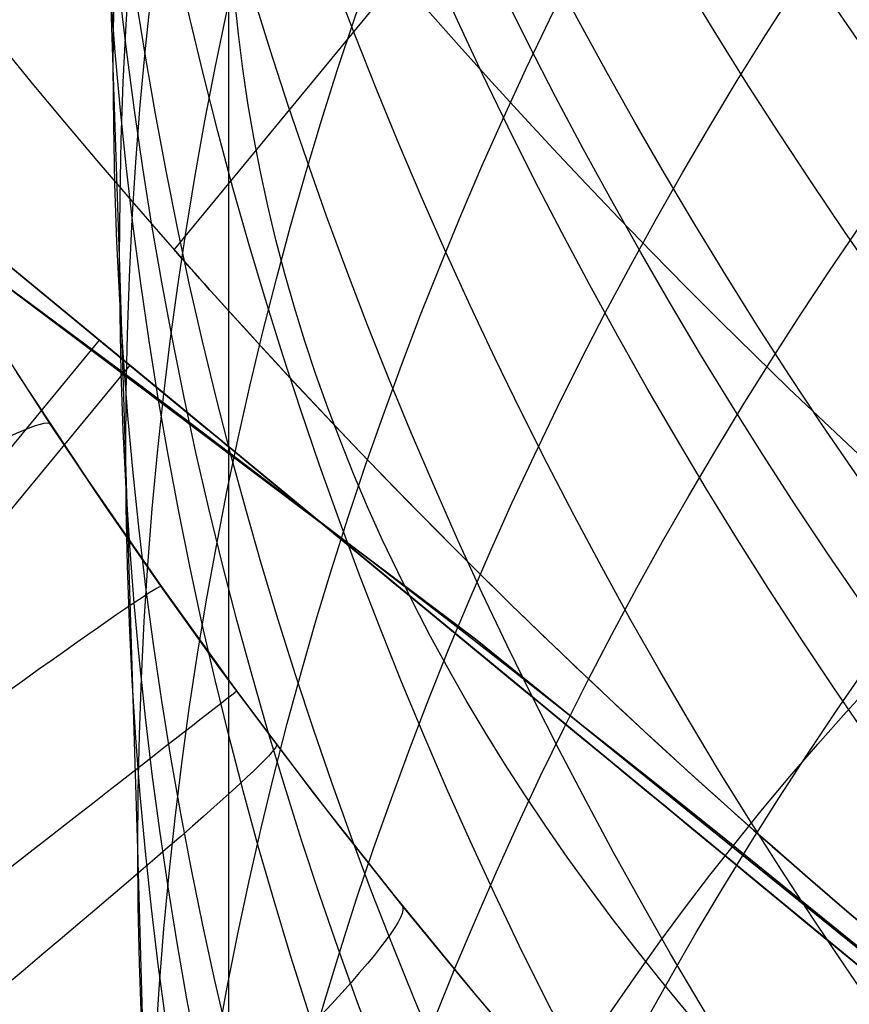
# Model space of a CAD drawing. Extents: x 35624 to 36541, y 4015 to 4839.
# Tile 117 of 150: x 36342.97 to 36345.35, y 4616.34 to 4619.16. Entities that reach past the tile are written whole.
import ezdxf

# ---------------------------------------------------------------- set-up
doc = ezdxf.new("R2010")
doc.units = 0
for name, color, linetype in [('FUSTO_INTERNO', 200, 'CONTINUOUS'), ('GAMBE', 96, 'CONTINUOUS'), ('IGES_LEVEL_1', 4, 'CONTINUOUS')]:
    doc.layers.add(name, color=color, linetype=linetype)

msp = doc.modelspace()

# ---------------------------------------------------------------- linework, layer by layer
at = {"layer": 'FUSTO_INTERNO'}
for p, q in [((36343.41140468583, 4618.499386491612, -159.656425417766), (36344.70142692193, 4620.065084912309, -159.6564254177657)), ((36343.41140468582, 4618.499386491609, -201.6555076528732), (36344.70142692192, 4620.065084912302, -201.6555076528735)), ((36343.28409861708, 4618.168064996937, -196.655483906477), (36341.05616343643, 4620.003722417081, -201.655483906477)), ((36341.05616343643, 4620.003722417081, -201.655483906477), (36343.28409861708, 4618.168064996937, -206.655483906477)), ((36343.28409861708, 4618.168064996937, -164.6564491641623), (36341.05616343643, 4620.003722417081, -159.6564491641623)), ((36341.05616343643, 4620.003722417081, -159.6564491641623), (36343.28409861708, 4618.168064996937, -154.6564491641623)), ((36342.17013102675, 4619.085893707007, -204.155483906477), (36343.50735695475, 4617.984116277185, -203.1551361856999)), ((36342.17013102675, 4619.085893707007, -157.1564491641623), (36343.50735695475, 4617.984116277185, -158.1567968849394)), ((36342.51402434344, 4618.707476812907, -193.1533720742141), (36344.27565643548, 4617.382474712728, -193.1533720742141)), ((36342.51402434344, 4618.707476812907, -168.1533720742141), (36344.27565643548, 4617.382474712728, -168.1533720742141)), ((36344.27565643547, 4617.38247471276, -180.6533720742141), (36342.51402434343, 4618.70747681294, -180.6533720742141)), ((36343.41140468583, 4618.499386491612, -159.656425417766), (36343.41201185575, 4618.49869073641, -159.5824675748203)), ((36343.41201185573, 4618.498690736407, -159.7303832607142), (36343.41140468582, 4618.49938649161, -159.656425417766)), ((36343.41140468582, 4618.499386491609, -201.6555076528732), (36343.41201186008, 4618.498690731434, -201.5815497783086)), ((36343.41201185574, 4618.498690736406, -201.7294654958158), (36343.41140468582, 4618.499386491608, -201.6555076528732)), ((36343.41201185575, 4618.49869073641, -159.5824675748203), (36343.41383200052, 4618.496609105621, -159.5086465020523)), ((36343.41383200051, 4618.496609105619, -159.8042043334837), (36343.41201185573, 4618.498690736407, -159.7303832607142)), ((36343.41383200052, 4618.496609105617, -201.803286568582), (36343.41201185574, 4618.498690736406, -201.7294654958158)), ((36343.41201186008, 4618.498690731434, -201.5815497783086), (36343.41383200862, 4618.496609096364, -201.5077286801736)), ((36343.41383200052, 4618.496609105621, -159.5086465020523), (36343.41686307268, 4618.493150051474, -159.4349941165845)), ((36343.41686307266, 4618.493150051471, -159.8778567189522), (36343.41383200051, 4618.496609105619, -159.8042043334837)), ((36343.41686307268, 4618.493150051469, -201.876938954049), (36343.41383200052, 4618.496609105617, -201.803286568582)), ((36343.41383200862, 4618.496609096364, -201.5077286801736), (36343.41686308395, 4618.493150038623, -201.4340762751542)), ((36343.41686307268, 4618.493150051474, -159.4349941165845), (36343.42110302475, 4618.488322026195, -159.3615423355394)), ((36343.42110302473, 4618.488322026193, -159.9513084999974), (36343.41686307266, 4618.493150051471, -159.8778567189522)), ((36343.42110302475, 4618.488322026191, -201.9503907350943), (36343.41686307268, 4618.493150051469, -201.876938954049)), ((36343.41686308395, 4618.493150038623, -201.4340762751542), (36343.42110303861, 4618.488322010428, -201.3606244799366)), ((36343.42110302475, 4618.488322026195, -159.3615423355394), (36343.42654980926, 4618.482133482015, -159.2883230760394)), ((36343.42654980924, 4618.482133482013, -160.024527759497), (36343.42110302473, 4618.488322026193, -159.9513084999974)), ((36343.42654980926, 4618.48213348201, -202.0236099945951), (36343.42110302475, 4618.488322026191, -201.9503907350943)), ((36343.42110303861, 4618.488322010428, -201.3606244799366), (36343.42654982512, 4618.482133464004, -201.2874052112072)), ((36343.42654980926, 4618.482133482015, -159.2883230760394), (36343.43320137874, 4618.474592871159, -159.2153682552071)), ((36343.43320137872, 4618.474592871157, -160.0974825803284), (36343.42654980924, 4618.482133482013, -160.024527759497)), ((36343.43320137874, 4618.474592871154, -202.0965648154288), (36343.42654980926, 4618.48213348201, -202.0236099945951)), ((36343.42654982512, 4618.482133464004, -201.2874052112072), (36343.43320139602, 4618.474592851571, -201.2144503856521)), ((36343.43320137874, 4618.474592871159, -159.2153682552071), (36343.4410556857, 4618.465708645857, -159.1427097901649)), ((36343.44105568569, 4618.465708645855, -160.1701410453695), (36343.43320137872, 4618.474592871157, -160.0974825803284)), ((36343.4410556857, 4618.46570864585, -202.1692232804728), (36343.43320137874, 4618.474592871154, -202.0965648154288)), ((36343.43320139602, 4618.474592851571, -201.2144503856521), (36343.44105570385, 4618.465708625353, -201.1417919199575)), ((36343.4410556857, 4618.465708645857, -159.1427097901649), (36343.4501106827, 4618.455489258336, -159.0703795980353)), ((36343.45011068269, 4618.455489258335, -160.2424712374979), (36343.44105568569, 4618.465708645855, -160.1701410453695)), ((36343.45011068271, 4618.455489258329, -202.2415534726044), (36343.4410556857, 4618.46570864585, -202.1692232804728)), ((36343.44105570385, 4618.465708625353, -201.1417919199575), (36343.45011070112, 4618.455489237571, -201.0694617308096)), ((36343.4501106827, 4618.455489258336, -159.0703795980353), (36343.46036432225, 4618.443943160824, -158.9984095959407)), ((36343.46036432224, 4618.443943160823, -160.3144412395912), (36343.45011068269, 4618.455489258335, -160.2424712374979)), ((36343.46036432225, 4618.443943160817, -202.313523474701), (36343.45011068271, 4618.455489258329, -202.2415534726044)), ((36343.45011070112, 4618.455489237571, -201.0694617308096), (36343.46036434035, 4618.443943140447, -200.9974917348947)), ((36343.46036432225, 4618.443943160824, -158.9984095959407), (36343.47181455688, 4618.431078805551, -158.9268317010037)), ((36343.47181455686, 4618.431078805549, -160.3860191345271), (36343.46036432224, 4618.443943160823, -160.3144412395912)), ((36343.47181455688, 4618.431078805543, -202.3851013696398), (36343.46036432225, 4618.443943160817, -202.313523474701)), ((36343.46036434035, 4618.443943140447, -200.9974917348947), (36343.47181457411, 4618.431078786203, -200.9259138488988)), ((36343.47181455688, 4618.431078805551, -158.9268317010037), (36343.4844593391, 4618.416904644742, -158.8556778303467)), ((36343.48445933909, 4618.41690464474, -160.4571730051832), (36343.47181455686, 4618.431078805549, -160.3860191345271)), ((36343.48445933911, 4618.416904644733, -202.4562552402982), (36343.47181455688, 4618.431078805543, -202.3851013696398)), ((36343.47181457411, 4618.431078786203, -200.9259138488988), (36343.48445935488, 4618.416904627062, -200.8547599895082)), ((36343.4844593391, 4618.416904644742, -158.8556778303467), (36343.49829662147, 4618.401429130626, -158.7849799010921)), ((36343.49829662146, 4618.401429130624, -160.5278709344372), (36343.48445933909, 4618.41690464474, -160.4571730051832)), ((36343.49829662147, 4618.401429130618, -202.5269531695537), (36343.48445933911, 4618.416904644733, -202.4562552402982)), ((36343.48445935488, 4618.416904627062, -200.8547599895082), (36343.49829663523, 4618.401429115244, -200.7840620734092)), ((36343.49829662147, 4618.401429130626, -158.7849799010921), (36343.51332435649, 4618.384660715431, -158.7147698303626)), ((36343.51332435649, 4618.38466071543, -160.5980810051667), (36343.49829662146, 4618.401429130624, -160.5278709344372)), ((36343.51332435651, 4618.384660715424, -202.5971632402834), (36343.49829662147, 4618.401429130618, -202.5269531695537)), ((36343.49829663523, 4618.401429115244, -200.7840620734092), (36343.51332436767, 4618.384660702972, -200.713852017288)), ((36343.51332435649, 4618.384660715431, -158.7147698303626), (36343.52954049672, 4618.366607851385, -158.6450795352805)), ((36343.5295404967, 4618.366607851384, -160.6677713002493), (36343.51332435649, 4618.38466071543, -160.5980810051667)), ((36343.52954049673, 4618.366607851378, -202.666853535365), (36343.51332435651, 4618.384660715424, -202.5971632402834)), ((36343.51332436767, 4618.384660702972, -200.713852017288), (36343.52954050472, 4618.366607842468, -200.6441617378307)), ((36343.52954049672, 4618.366607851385, -158.6450795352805), (36343.54694299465, 4618.347278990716, -158.5759409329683)), ((36343.54694299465, 4618.347278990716, -160.7369099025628), (36343.5295404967, 4618.366607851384, -160.6677713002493)), ((36343.54694299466, 4618.34727899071, -202.7359921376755), (36343.52954049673, 4618.366607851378, -202.666853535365)), ((36343.52954050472, 4618.366607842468, -200.6441617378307), (36343.54694299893, 4618.347278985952, -200.5750231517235)), ((36343.54694299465, 4618.347278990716, -158.5759409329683), (36343.56552980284, 4618.326682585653, -158.5073859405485)), ((36343.56552980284, 4618.326682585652, -160.8054648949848), (36343.54694299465, 4618.347278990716, -160.7369099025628)), ((36343.56552980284, 4618.326682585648, -202.8045471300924), (36343.54694299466, 4618.34727899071, -202.7359921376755)), ((36343.54694299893, 4618.347278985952, -200.5750231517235), (36343.56552980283, 4618.32668258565, -200.5064681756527)), ((36343.56552980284, 4618.326682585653, -158.5073859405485), (36343.58526255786, 4618.304872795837, -158.4395768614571)), ((36343.58526255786, 4618.304872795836, -160.8732739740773), (36343.56552980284, 4618.326682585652, -160.8054648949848)), ((36343.56552980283, 4618.32668258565, -200.5064681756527), (36343.58526255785, 4618.304872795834, -200.4386590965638)), ((36343.58526255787, 4618.304872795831, -202.8723562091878), (36343.56552980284, 4618.326682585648, -202.8045471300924)), ((36343.58526255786, 4618.304872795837, -158.4395768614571), (36343.60612511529, 4618.281884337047, -158.3725825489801)), ((36343.60612511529, 4618.281884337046, -160.940268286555), (36343.58526255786, 4618.304872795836, -160.8732739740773)), ((36343.58526255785, 4618.304872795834, -200.4386590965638), (36343.60612511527, 4618.281884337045, -200.3716647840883)), ((36343.60612511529, 4618.281884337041, -202.9393505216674), (36343.58526255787, 4618.304872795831, -202.8723562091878)), ((36343.60612511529, 4618.281884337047, -158.3725825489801), (36343.62811070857, 4618.257738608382, -158.3064301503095)), ((36343.62811070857, 4618.25773860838, -161.006420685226), (36343.60612511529, 4618.281884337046, -160.940268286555)), ((36343.60612511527, 4618.281884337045, -200.3716647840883), (36343.62811070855, 4618.25773860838, -200.3055123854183)), ((36343.62811070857, 4618.257738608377, -203.0055029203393), (36343.60612511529, 4618.281884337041, -202.9393505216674)), ((36339.38198365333, 4613.608883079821, -201.6555076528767), (36343.1973259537, 4618.239559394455, -201.6555076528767)), ((36339.38198365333, 4613.608883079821, -159.6564254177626), (36343.1973259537, 4618.239559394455, -159.6564254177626)), ((36343.62811070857, 4618.257738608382, -158.3064301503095), (36343.65121257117, 4618.23245700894, -158.241146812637)), ((36343.65121257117, 4618.232457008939, -161.0717040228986), (36343.62811070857, 4618.25773860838, -161.006420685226)), ((36343.62811070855, 4618.25773860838, -200.3055123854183), (36343.65121257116, 4618.232457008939, -200.2402290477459)), ((36343.65121257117, 4618.232457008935, -203.0707862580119), (36343.62811070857, 4618.257738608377, -203.0055029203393)), ((36343.65121257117, 4618.23245700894, -158.241146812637), (36343.67542393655, 4618.20606093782, -158.1767596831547)), ((36343.67542393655, 4618.20606093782, -161.1360911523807), (36343.65121257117, 4618.232457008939, -161.0717040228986)), ((36343.65121257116, 4618.232457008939, -200.2402290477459), (36343.67542393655, 4618.206060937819, -200.1758419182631)), ((36343.67542393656, 4618.206060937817, -203.1351733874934), (36343.65121257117, 4618.232457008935, -203.0707862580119)), ((36343.67542393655, 4618.20606093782, -158.1767596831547), (36343.70073803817, 4618.178571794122, -158.1132959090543)), ((36343.70073803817, 4618.178571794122, -161.1995549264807), (36343.67542393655, 4618.20606093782, -161.1360911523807)), ((36343.67542393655, 4618.206060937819, -200.1758419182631), (36343.70073803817, 4618.178571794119, -200.1123781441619)), ((36343.70073803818, 4618.178571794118, -203.1986371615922), (36343.67542393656, 4618.206060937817, -203.1351733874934)), ((36343.70073803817, 4618.178571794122, -158.1132959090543), (36343.72714810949, 4618.150010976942, -158.050782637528)), ((36343.72714810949, 4618.150010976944, -161.2620681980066), (36343.70073803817, 4618.178571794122, -161.1995549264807)), ((36343.70073803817, 4618.178571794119, -200.1123781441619), (36343.72714810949, 4618.150010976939, -200.0498648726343)), ((36343.7271481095, 4618.15001097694, -203.2611504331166), (36343.70073803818, 4618.178571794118, -203.1986371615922)), ((36343.28409861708, 4618.168064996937, -196.655483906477), (36339.4687563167, 4613.5373886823, -196.655483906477)), ((36343.28409861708, 4618.168064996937, -206.655483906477), (36339.4687563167, 4613.5373886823, -206.655483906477)), ((36343.28409861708, 4618.168064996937, -164.6564491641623), (36339.4687563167, 4613.5373886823, -164.6564491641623)), ((36343.28409861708, 4618.168064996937, -154.6564491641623), (36339.4687563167, 4613.5373886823, -154.6564491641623)), ((36347.73996897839, 4614.496750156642, -196.655483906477), (36343.28409861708, 4618.168064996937, -196.655483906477)), ((36343.28409861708, 4618.168064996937, -206.655483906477), (36347.73996897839, 4614.496750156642, -206.655483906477)), ((36343.28409861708, 4618.168064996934, -196.655483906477), (36344.35453026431, 4617.286106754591, -199.0577792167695)), ((36347.73996897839, 4614.496750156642, -164.6564491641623), (36343.28409861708, 4618.168064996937, -164.6564491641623)), ((36343.28409861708, 4618.168064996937, -154.6564491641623), (36347.73996897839, 4614.496750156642, -154.6564491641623)), ((36343.28409861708, 4618.168064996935, -164.6564491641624), (36344.35453026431, 4617.286106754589, -162.2541538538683)), ((36343.72714810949, 4618.150010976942, -158.050782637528), (36343.75464738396, 4618.120399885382, -157.9892470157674)), ((36343.75464738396, 4618.120399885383, -161.3236038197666), (36343.72714810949, 4618.150010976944, -161.2620681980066)), ((36343.72714810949, 4618.150010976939, -200.0498648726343), (36343.75464738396, 4618.120399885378, -199.9883292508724)), ((36343.75464738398, 4618.120399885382, -203.3226860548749), (36343.7271481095, 4618.15001097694, -203.2611504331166)), ((36343.75464738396, 4618.120399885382, -157.9892470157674), (36343.78322909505, 4618.089759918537, -157.9287161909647)), ((36343.78322909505, 4618.08975991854, -161.3841346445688), (36343.75464738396, 4618.120399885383, -161.3236038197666)), ((36343.75464738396, 4618.120399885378, -199.9883292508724), (36343.78322909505, 4618.089759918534, -199.9277984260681)), ((36343.78322909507, 4618.089759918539, -203.3832168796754), (36343.75464738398, 4618.120399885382, -203.3226860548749)), ((36343.78322909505, 4618.089759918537, -157.9287161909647), (36343.81288647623, 4618.05811247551, -157.8692173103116)), ((36343.81288647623, 4618.058112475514, -161.4436335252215), (36343.78322909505, 4618.08975991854, -161.3841346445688)), ((36343.78322909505, 4618.089759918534, -199.9277984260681), (36343.81288647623, 4618.058112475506, -199.8682995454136)), ((36343.81288647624, 4618.058112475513, -203.4427157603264), (36343.78322909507, 4618.089759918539, -203.3832168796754)), ((36343.81288647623, 4618.05811247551, -157.8692173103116), (36343.84361276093, 4618.025478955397, -157.8107775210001)), ((36343.84361276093, 4618.025478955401, -161.5020733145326), (36343.81288647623, 4618.058112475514, -161.4436335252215)), ((36343.81288647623, 4618.058112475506, -199.8682995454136), (36343.84361276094, 4618.025478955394, -199.8098597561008)), ((36343.84361276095, 4618.025478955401, -203.5011555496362), (36343.81288647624, 4618.058112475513, -203.4427157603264)), ((36343.84361276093, 4618.025478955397, -157.8107775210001), (36343.87540118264, 4617.991880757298, -157.7534239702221)), ((36343.87540118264, 4617.991880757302, -161.5594268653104), (36343.84361276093, 4618.025478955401, -161.5020733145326)), ((36343.84361276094, 4618.025478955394, -199.8098597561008), (36343.87540118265, 4617.991880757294, -199.7525062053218)), ((36343.87540118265, 4617.991880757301, -203.5585091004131), (36343.84361276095, 4618.025478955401, -203.5011555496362)), ((36343.87540118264, 4617.991880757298, -157.7534239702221), (36343.90824497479, 4617.95733928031, -157.6971838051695)), ((36343.90824497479, 4617.957339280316, -161.6156670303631), (36343.87540118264, 4617.991880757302, -161.5594268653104)), ((36343.87540118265, 4617.991880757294, -199.7525062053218), (36343.90824497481, 4617.957339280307, -199.6962660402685)), ((36343.90824497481, 4617.957339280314, -203.6147492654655), (36343.87540118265, 4617.991880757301, -203.5585091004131)), ((36343.90824497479, 4617.95733928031, -157.6971838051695), (36343.94213737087, 4617.921875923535, -157.6420841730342)), ((36343.94213737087, 4617.921875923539, -161.6707666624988), (36343.90824497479, 4617.957339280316, -161.6156670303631)), ((36343.90824497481, 4617.957339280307, -199.6962660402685), (36343.94213737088, 4617.921875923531, -199.6411664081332)), ((36343.94213737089, 4617.921875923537, -203.6698488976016), (36343.90824497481, 4617.957339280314, -203.6147492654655)), ((36343.94213737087, 4617.921875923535, -157.6420841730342), (36343.97707160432, 4617.885512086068, -157.5881522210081)), ((36343.97707160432, 4617.885512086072, -161.7246986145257), (36343.94213737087, 4617.921875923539, -161.6707666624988)), ((36343.94213737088, 4617.921875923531, -199.6411664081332), (36343.97707160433, 4617.885512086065, -199.5872344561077)), ((36343.97707160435, 4617.885512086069, -203.7237808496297), (36343.94213737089, 4617.921875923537, -203.6698488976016)), ((36343.97707160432, 4617.885512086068, -157.5881522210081), (36344.01304090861, 4617.848269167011, -157.5354150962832)), ((36344.01304090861, 4617.848269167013, -161.7774357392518), (36343.97707160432, 4617.885512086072, -161.7246986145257)), ((36343.97707160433, 4617.885512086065, -199.5872344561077), (36344.01304090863, 4617.848269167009, -199.5344973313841)), ((36344.01304090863, 4617.848269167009, -203.7765179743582), (36343.97707160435, 4617.885512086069, -203.7237808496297)), ((36344.01304090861, 4617.848269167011, -157.5354150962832), (36344.04999940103, 4617.810213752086, -157.4839561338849)), ((36344.04999940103, 4617.810213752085, -161.8288947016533), (36344.01304090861, 4617.848269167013, -161.7774357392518)), ((36344.01304090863, 4617.848269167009, -199.5344973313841), (36344.04999940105, 4617.810213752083, -199.4830383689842)), ((36344.04999940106, 4617.810213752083, -203.8279769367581), (36344.01304090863, 4617.848269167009, -203.7765179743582)), ((36344.04999940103, 4617.810213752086, -157.4839561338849), (36344.08789575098, 4617.771416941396, -157.4338546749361)), ((36344.087895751, 4617.771416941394, -161.8789961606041), (36344.04999940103, 4617.810213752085, -161.8288947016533)), ((36344.04999940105, 4617.810213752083, -199.4830383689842), (36344.087895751, 4617.771416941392, -199.4329369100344)), ((36344.08789575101, 4617.771416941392, -203.878078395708), (36344.04999940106, 4617.810213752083, -203.8279769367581)), ((36344.08789575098, 4617.771416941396, -157.4338546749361), (36344.12671664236, 4617.731905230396, -157.3851295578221)), ((36344.12671664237, 4617.731905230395, -161.927721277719), (36344.087895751, 4617.771416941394, -161.8789961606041)), ((36344.087895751, 4617.771416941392, -199.4329369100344), (36344.12671664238, 4617.731905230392, -199.38421179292)), ((36344.12671664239, 4617.731905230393, -203.9268035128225), (36344.08789575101, 4617.771416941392, -203.878078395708)), ((36344.12671664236, 4617.731905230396, -157.3851295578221), (36344.16644875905, 4617.691705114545, -157.3377996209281)), ((36344.16644875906, 4617.691705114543, -161.9750512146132), (36344.12671664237, 4617.731905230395, -161.927721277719)), ((36344.12671664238, 4617.731905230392, -199.38421179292), (36344.16644875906, 4617.69170511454, -199.3368818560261)), ((36344.16644875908, 4617.691705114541, -203.9741334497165), (36344.12671664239, 4617.731905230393, -203.9268035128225)), ((36344.16644875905, 4617.691705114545, -157.3377996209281), (36344.20707878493, 4617.650843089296, -157.2918837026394)), ((36344.20707878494, 4617.650843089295, -162.0209671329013), (36344.16644875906, 4617.691705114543, -161.9750512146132)), ((36344.16644875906, 4617.69170511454, -199.3368818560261), (36344.20707878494, 4617.650843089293, -199.2909659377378)), ((36344.20707878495, 4617.650843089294, -204.0200493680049), (36344.16644875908, 4617.691705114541, -203.9741334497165)), ((36344.20707878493, 4617.650843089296, -157.2918837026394), (36344.24859340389, 4617.609345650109, -157.2474006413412)), ((36344.24859340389, 4617.60934565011, -162.0654501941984), (36344.20707878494, 4617.650843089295, -162.0209671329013)), ((36344.20707878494, 4617.650843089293, -199.2909659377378), (36344.2485934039, 4617.609345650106, -199.2464828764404)), ((36344.24859340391, 4617.609345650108, -204.0645324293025), (36344.20707878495, 4617.650843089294, -204.0200493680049)), ((36344.24859340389, 4617.609345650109, -157.2474006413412), (36344.29097929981, 4617.567239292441, -157.2043692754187)), ((36344.29097929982, 4617.567239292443, -162.1084815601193), (36344.24859340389, 4617.60934565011, -162.0654501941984)), ((36344.2485934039, 4617.609345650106, -199.2464828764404), (36344.29097929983, 4617.567239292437, -199.2034515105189)), ((36344.29097929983, 4617.567239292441, -204.1075637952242), (36344.24859340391, 4617.609345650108, -204.0645324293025)), ((36344.29097929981, 4617.567239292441, -157.2043692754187), (36344.33422315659, 4617.524550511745, -157.1628084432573)), ((36344.33422315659, 4617.52455051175, -162.1500423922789), (36344.29097929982, 4617.567239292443, -162.1084815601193)), ((36344.29097929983, 4617.567239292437, -199.2034515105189), (36344.33422315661, 4617.524550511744, -199.1618906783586)), ((36344.33422315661, 4617.524550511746, -204.1491246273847), (36344.29097929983, 4617.567239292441, -204.1075637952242)), ((36344.33422315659, 4617.524550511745, -157.1628084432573), (36344.3783116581, 4617.481305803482, -157.1227369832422)), ((36344.3783116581, 4617.481305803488, -162.1901138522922), (36344.33422315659, 4617.52455051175, -162.1500423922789)), ((36344.33422315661, 4617.524550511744, -199.1618906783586), (36344.37831165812, 4617.481305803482, -199.1218192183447)), ((36344.37831165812, 4617.481305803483, -204.1891960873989), (36344.33422315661, 4617.524550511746, -204.1491246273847)), ((36344.3783116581, 4617.481305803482, -157.1227369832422), (36344.42323148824, 4617.437531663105, -157.0841737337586)), ((36344.42323148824, 4617.437531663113, -162.228677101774), (36344.3783116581, 4617.481305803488, -162.1901138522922)), ((36344.37831165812, 4617.481305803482, -199.1218192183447), (36344.42323148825, 4617.437531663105, -199.0832559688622)), ((36344.42323148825, 4617.437531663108, -204.2277593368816), (36344.37831165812, 4617.481305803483, -204.1891960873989)), ((36344.42323148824, 4617.437531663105, -157.0841737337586), (36344.46896933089, 4617.393254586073, -157.0471375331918)), ((36344.46896933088, 4617.393254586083, -162.2657133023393), (36344.42323148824, 4617.437531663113, -162.228677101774)), ((36344.42323148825, 4617.437531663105, -199.0832559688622), (36344.4689693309, 4617.393254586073, -199.0462197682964)), ((36344.4689693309, 4617.393254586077, -204.2647955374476), (36344.42323148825, 4617.437531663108, -204.2277593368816)), ((36344.46896933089, 4617.393254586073, -157.0471375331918), (36344.51551186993, 4617.348501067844, -157.011647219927)), ((36344.51551186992, 4617.348501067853, -162.3012036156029), (36344.46896933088, 4617.393254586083, -162.2657133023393)), ((36344.4689693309, 4617.393254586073, -199.0462197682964), (36344.51551186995, 4617.348501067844, -199.0107294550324)), ((36344.51551186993, 4617.348501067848, -204.3002858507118), (36344.4689693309, 4617.393254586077, -204.2647955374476)), ((36344.27565643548, 4617.382474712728, -193.1533720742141), (36345.98997350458, 4615.99679972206, -193.1533720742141)), ((36344.27565643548, 4617.382474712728, -168.1533720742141), (36345.98997350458, 4615.99679972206, -168.1533720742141)), ((36345.98997350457, 4615.996799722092, -180.6533720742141), (36344.27565643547, 4617.38247471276, -180.6533720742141)), ((36344.51551186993, 4617.348501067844, -157.011647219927), (36344.56284578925, 4617.303297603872, -156.9777216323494)), ((36344.56284578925, 4617.303297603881, -162.3351292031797), (36344.51551186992, 4617.348501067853, -162.3012036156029)), ((36344.51551186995, 4617.348501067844, -199.0107294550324), (36344.56284578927, 4617.303297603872, -198.9768038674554)), ((36344.56284578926, 4617.303297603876, -204.3342114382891), (36344.51551186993, 4617.348501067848, -204.3002858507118)), ((36344.56284578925, 4617.303297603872, -156.9777216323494), (36344.61095777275, 4617.257670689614, -156.9453796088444)), ((36344.61095777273, 4617.257670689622, -162.3674712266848), (36344.56284578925, 4617.303297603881, -162.3351292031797)), ((36344.56284578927, 4617.303297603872, -198.9768038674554), (36344.61095777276, 4617.257670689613, -198.9444618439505)), ((36344.61095777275, 4617.257670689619, -204.3665534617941), (36344.56284578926, 4617.303297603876, -204.3342114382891)), ((36344.61095777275, 4617.257670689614, -156.9453796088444), (36344.65983450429, 4617.211646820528, -156.9146399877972)), ((36344.65983450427, 4617.211646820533, -162.3982108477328), (36344.61095777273, 4617.257670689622, -162.3674712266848)), ((36344.61095777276, 4617.257670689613, -198.9444618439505), (36344.6598345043, 4617.211646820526, -198.913722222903)), ((36344.65983450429, 4617.211646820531, -204.3972930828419), (36344.61095777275, 4617.257670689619, -204.3665534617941)), ((36344.65983450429, 4617.211646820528, -156.9146399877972), (36344.70946266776, 4617.16525249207, -156.885521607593)), ((36344.70946266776, 4617.165252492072, -162.4273292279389), (36344.65983450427, 4617.211646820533, -162.3982108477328)), ((36344.6598345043, 4617.211646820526, -198.913722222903), (36344.70946266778, 4617.165252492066, -198.8846038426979)), ((36344.70946266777, 4617.165252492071, -204.4264114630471), (36344.65983450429, 4617.211646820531, -204.3972930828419)), ((36344.70946266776, 4617.16525249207, -156.885521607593), (36344.75979782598, 4617.118545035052, -156.8580598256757)), ((36344.75979782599, 4617.118545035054, -162.4547910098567), (36344.70946266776, 4617.165252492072, -162.4273292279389)), ((36344.70946266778, 4617.165252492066, -198.8846038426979), (36344.759797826, 4617.118545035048, -198.8571420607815)), ((36344.759797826, 4617.118545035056, -204.453873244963), (36344.70946266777, 4617.165252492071, -204.4264114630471)), ((36344.75979782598, 4617.118545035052, -156.8580598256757), (36344.8107266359, 4617.071639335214, -156.8323179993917)), ((36344.81072663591, 4617.071639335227, -162.4805328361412), (36344.75979782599, 4617.118545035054, -162.4547910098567)), ((36344.759797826, 4617.118545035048, -198.8571420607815), (36344.81072663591, 4617.07163933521, -198.8314002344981)), ((36344.81072663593, 4617.07163933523, -204.479615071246), (36344.759797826, 4617.118545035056, -204.453873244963)), ((36344.8107266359, 4617.071639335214, -156.8323179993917), (36344.86222760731, 4617.024559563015, -156.8083030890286)), ((36344.86222760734, 4617.024559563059, -162.5045477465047), (36344.81072663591, 4617.071639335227, -162.4805328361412)), ((36344.81072663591, 4617.07163933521, -198.8314002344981), (36344.86222760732, 4617.024559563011, -198.8073853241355)), ((36344.86222760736, 4617.024559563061, -204.5036299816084), (36344.81072663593, 4617.07163933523, -204.479615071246)), ((36344.86222760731, 4617.024559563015, -156.8083030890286), (36344.91427924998, 4616.977329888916, -156.7860220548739)), ((36344.91427925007, 4616.97732988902, -162.5268287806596), (36344.86222760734, 4617.024559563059, -162.5045477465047)), ((36344.86222760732, 4617.024559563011, -198.8073853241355), (36344.91427925, 4616.977329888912, -198.7851042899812)), ((36344.91427925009, 4616.977329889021, -204.5259110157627), (36344.86222760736, 4617.024559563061, -204.5036299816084)), ((36344.91427924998, 4616.977329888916, -156.7860220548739), (36344.96686007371, 4616.929974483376, -156.765481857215)), ((36344.96686007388, 4616.929974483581, -162.5473689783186), (36344.91427925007, 4616.97732988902, -162.5268287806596)), ((36344.91427925, 4616.977329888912, -198.7851042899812), (36344.96686007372, 4616.929974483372, -198.7645640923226)), ((36344.9668600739, 4616.92997448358, -204.5464512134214), (36344.91427925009, 4616.977329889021, -204.5259110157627)), ((36344.96686007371, 4616.929974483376, -156.765481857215), (36345.01994858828, 4616.882517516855, -156.7466894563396)), ((36345.01994858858, 4616.88251751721, -162.5661613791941), (36344.96686007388, 4616.929974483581, -162.5473689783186)), ((36344.96686007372, 4616.929974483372, -198.7645640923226), (36345.01994858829, 4616.882517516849, -198.7457716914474)), ((36345.01994858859, 4616.882517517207, -204.5652436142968), (36344.9668600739, 4616.92997448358, -204.5464512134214)), ((36345.01994858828, 4616.882517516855, -156.7466894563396), (36345.07352330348, 4616.834983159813, -156.7296518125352)), ((36345.07352330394, 4616.834983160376, -162.5831990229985), (36345.01994858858, 4616.88251751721, -162.5661613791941)), ((36345.01994858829, 4616.882517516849, -198.7457716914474), (36345.07352330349, 4616.834983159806, -198.728734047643)), ((36345.07352330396, 4616.834983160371, -204.5822812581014), (36345.01994858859, 4616.882517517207, -204.5652436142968)), ((36345.07352330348, 4616.834983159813, -156.7296518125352), (36345.12756272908, 4616.787395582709, -156.7143758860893)), ((36345.12756272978, 4616.787395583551, -162.5984749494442), (36345.07352330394, 4616.834983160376, -162.5831990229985)), ((36345.07352330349, 4616.834983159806, -198.728734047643), (36345.1275627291, 4616.787395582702, -198.7134581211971)), ((36345.12756272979, 4616.787395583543, -204.5975571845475), (36345.07352330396, 4616.834983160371, -204.5822812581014)), ((36345.12756272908, 4616.787395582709, -156.7143758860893), (36345.18204537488, 4616.739778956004, -156.7008686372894)), ((36345.18204537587, 4616.739778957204, -162.611982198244), (36345.12756272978, 4616.787395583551, -162.5984749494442)), ((36345.1275627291, 4616.787395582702, -198.7134581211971), (36345.1820453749, 4616.739778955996, -198.6999508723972)), ((36345.18204537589, 4616.739778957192, -204.6110644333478), (36345.12756272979, 4616.787395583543, -204.5975571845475)), ((36345.18204537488, 4616.739778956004, -156.7008686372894), (36345.23694975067, 4616.692157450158, -156.6891370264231)), ((36345.1820453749, 4616.739778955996, -198.6999508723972), (36345.23694975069, 4616.692157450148, -198.6882192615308)), ((36345.23694975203, 4616.692157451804, -162.6237138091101), (36345.18204537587, 4616.739778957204, -162.611982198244)), ((36345.23694975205, 4616.69215745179, -204.6227960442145), (36345.18204537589, 4616.739778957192, -204.6110644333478)), ((36345.23694975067, 4616.692157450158, -156.6891370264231), (36345.29225436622, 4616.644555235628, -156.6791880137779)), ((36345.29225436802, 4616.64455523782, -162.6336628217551), (36345.23694975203, 4616.692157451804, -162.6237138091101)), ((36345.23694975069, 4616.692157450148, -198.6882192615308), (36345.29225436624, 4616.64455523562, -198.6782702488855)), ((36345.29225436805, 4616.644555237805, -204.6327450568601), (36345.23694975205, 4616.69215745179, -204.6227960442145)), ((36345.29225436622, 4616.644555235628, -156.6791880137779), (36345.34793773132, 4616.596996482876, -156.6710285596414)), ((36345.34793773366, 4616.596996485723, -162.6418222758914), (36345.29225436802, 4616.64455523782, -162.6336628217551)), ((36345.29225436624, 4616.64455523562, -198.6782702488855), (36345.34793773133, 4616.596996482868, -198.6701107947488)), ((36345.3479377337, 4616.596996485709, -204.6409045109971), (36345.29225436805, 4616.644555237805, -204.6327450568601)), ((36345.40397835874, 4616.549505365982, -162.6481852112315), (36345.34793773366, 4616.596996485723, -162.6418222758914)), ((36345.34793773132, 4616.596996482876, -156.6710285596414), (36345.40397835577, 4616.549505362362, -156.664665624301)), ((36345.34793773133, 4616.596996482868, -198.6701107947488), (36345.40397835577, 4616.549505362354, -198.6637478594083))]:
    msp.add_line(p, q, dxfattribs=at)
at = {"layer": 'FUSTO_INTERNO', "extrusion": (0.6358903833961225, 0.7717793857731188, -1.225587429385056e-12)}
msp.add_circle((-25115.2363852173, -201.6555076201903, 26674.55177194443), 2.999999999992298, dxfattribs=at)
at = {"layer": 'FUSTO_INTERNO', "extrusion": (0.6358903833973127, 0.771779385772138, 4.227729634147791e-13)}
msp.add_circle((-25115.23638517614, -159.6564254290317, 26674.55177198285), 2.999999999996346, dxfattribs=at)
at = {"layer": 'FUSTO_INTERNO'}
for centre, radius, start, end in [((36357.60919011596, 4631.014707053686, -154.6564491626), 18.92644604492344, 174.6462319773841, 286.3815331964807), ((36357.60919011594, 4631.014707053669, -206.6554839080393), 18.92644604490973, 174.6462319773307, 286.3815331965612), ((36357.60919011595, 4631.01470705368, -180.6559665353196), 18.92644604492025, 174.6462319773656, 286.3815331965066), ((36357.60919011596, 4631.014707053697, -154.6564491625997), 17.92644604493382, 174.6462319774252, 286.3815331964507), ((36357.60919011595, 4631.014707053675, -206.6554839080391), 17.92644604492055, 174.6462319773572, 286.3815331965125), ((36357.60919011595, 4631.014707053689, -154.6564491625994), 16.92644604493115, 174.646231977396, 286.3815331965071), ((36357.60919011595, 4631.014707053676, -206.6554839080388), 16.92644604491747, 174.6462319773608, 286.3815331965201), ((36357.60919011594, 4631.014707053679, -180.6559665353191), 16.92644604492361, 174.646231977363, 286.3815331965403), ((36305.38337226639, 4567.445599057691, -193.153372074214), 63.28944703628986, 45.08799321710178, 90), ((36305.38336492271, 4567.640006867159, -185.1533764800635), 50.09517449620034, 359.9999999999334, 90.00000000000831), ((36305.38337226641, 4567.639871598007, -160.1533764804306), 50.09517449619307, 359.9999999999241, 90.00000000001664)]:
    msp.add_arc(centre, radius, start, end, dxfattribs=at)
at = {"layer": 'GAMBE'}
for p, q in [((36343.25504537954, 4618.480238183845, -19.26342581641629), (36343.2004017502, 4620.07809045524, -22.76427248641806)), ((36343.30730033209, 4616.780328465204, -15.8235444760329), (36343.25504537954, 4618.480238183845, -19.26342581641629)), ((36343.34055336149, 4615.588680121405, -13.56138990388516), (36343.30730033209, 4616.780328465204, -15.8235444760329))]:
    msp.add_line(p, q, dxfattribs=at)
at = {"layer": 'GAMBE', "extrusion": (-2.503676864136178e-15, -0.008742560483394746, 0.9999617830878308)}
msp.add_circle((36357.56802464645, 4631.085622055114, -123.290177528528), 14.99999648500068, dxfattribs=at)
at = {"layer": 'GAMBE', "extrusion": (0, 0.0004025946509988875, 0.9999999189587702)}
msp.add_circle((36357.5679763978, 4632.034892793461, -99.94180080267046), 14.99994822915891, dxfattribs=at)
at = {"layer": 'GAMBE', "extrusion": (2.913737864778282e-15, 0.0007868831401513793, 0.999999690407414)}
msp.add_circle((36357.567929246, 4632.083660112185, -111.7558807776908), 14.99990107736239, dxfattribs=at)
at = {"layer": 'GAMBE', "extrusion": (3.126381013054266e-14, 0.00117117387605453, 0.9999993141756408)}
msp.add_circle((36357.56788431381, 4632.142197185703, -123.5699166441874), 14.99985614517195, dxfattribs=at)
at = {"layer": 'GAMBE', "extrusion": (-3.594454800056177e-15, 0.001608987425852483, 0.9999987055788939)}
msp.add_circle((36357.56783587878, 4632.216779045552, -134.5417251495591), 14.99980771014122, dxfattribs=at)
at = {"layer": 'GAMBE', "extrusion": (3.176028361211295e-14, 0.002046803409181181, 0.9999979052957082)}
msp.add_circle((36357.56779031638, 4632.301853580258, -145.5134622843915), 14.99976214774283, dxfattribs=at)
at = {"layer": 'GAMBE', "extrusion": (2.103698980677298e-14, 0.003210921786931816, 0.999994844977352)}
msp.add_circle((36357.56768311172, 4632.530730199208, -159.6203273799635), 14.99965494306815, dxfattribs=at)
at = {"layer": 'GAMBE', "extrusion": (7.823530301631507e-15, 0.002683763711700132, 0.9999963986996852)}
msp.add_circle((36357.56772385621, 4632.663549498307, -243.1822202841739), 14.99969568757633, dxfattribs=at)
at = {"layer": 'GAMBE', "extrusion": (0, 5.571633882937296e-05, 0.9999999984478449)}
msp.add_circle((36357.56802816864, 4632.011283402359, -314.1543264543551), 14.99999999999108, dxfattribs=at)
at = {"layer": 'GAMBE', "extrusion": (3.232470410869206e-14, 0.004375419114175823, 0.9999904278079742)}
msp.add_circle((36357.56759623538, 4632.798794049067, -173.7250760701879), 14.99956806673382, dxfattribs=at)
at = {"layer": 'GAMBE', "extrusion": (1.543650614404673e-14, 0.004587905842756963, 0.9999894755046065)}
msp.add_circle((36357.56758250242, 4632.865425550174, -179.2404670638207), 14.99955433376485, dxfattribs=at)
at = {"layer": 'GAMBE', "extrusion": (9.474192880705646e-16, 0.004800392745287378, 0.9999884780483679)}
msp.add_circle((36357.56756944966, 4632.934613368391, -184.7558257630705), 14.99954128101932, dxfattribs=at)
at = {"layer": 'GAMBE', "extrusion": (-2.28187921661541e-14, -0.005709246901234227, 0.9999837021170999)}
msp.add_circle((36357.56802272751, 4631.439559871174, -109.9129758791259), 14.99999456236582, dxfattribs=at)
at = {"layer": 'GAMBE', "extrusion": (-2.641543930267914e-14, -0.00367753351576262, 0.999993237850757)}
msp.add_circle((36357.56801328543, 4631.651563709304, -101.4787454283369), 14.99998510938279, dxfattribs=at)
at = {"layer": 'GAMBE', "extrusion": (4.309639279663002e-15, -0.01232197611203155, 0.9999240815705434)}
msp.add_circle((36357.56802742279, 4630.616145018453, -138.9869891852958), 14.99999925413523, dxfattribs=at)
at = {"layer": 'GAMBE', "extrusion": (-1.59556319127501e-14, -0.01723869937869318, 0.9998514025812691)}
msp.add_circle((36357.56802813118, 4629.879722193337, -160.5647061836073), 14.99999996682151, dxfattribs=at)
at = {"layer": 'GAMBE', "extrusion": (2.374396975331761e-14, -0.01857191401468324, 0.9998275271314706)}
msp.add_circle((36357.56802817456, 4629.661711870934, -166.4276474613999), 14.99999999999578, dxfattribs=at)
at = {"layer": 'GAMBE', "extrusion": (-1.038675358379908e-14, -0.0159007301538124, 0.9998735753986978)}
msp.add_circle((36357.56802830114, 4630.090622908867, -154.6796451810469), 14.99999978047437, dxfattribs=at)
at = {"layer": 'GAMBE', "extrusion": (2.825209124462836e-14, -0.01991535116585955, 0.9998016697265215)}
msp.add_circle((36357.56802639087, 4629.434113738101, -172.3377721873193), 14.99996656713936, dxfattribs=at)
at = {"layer": 'GAMBE', "extrusion": (-6.92644563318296e-15, -0.06831115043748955, 0.9976640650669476)}
msp.add_circle((36357.56802446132, 4615.903627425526, -386.4978272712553), 14.9715082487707, dxfattribs=at)
at = {"layer": 'GAMBE', "extrusion": (-3.009606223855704e-14, -0.09886057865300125, 0.9951012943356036)}
msp.add_circle((36357.56802791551, 4601.969366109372, -522.544098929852), 14.93675179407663, dxfattribs=at)
at = {"layer": 'GAMBE', "extrusion": (-7.713675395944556e-15, -0.1153818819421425, 0.9933212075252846)}
msp.add_circle((36357.56802767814, 4592.673290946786, -596.3075096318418), 14.91499055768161, dxfattribs=at)
at = {"layer": 'GAMBE', "extrusion": (9.437531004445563e-16, -0.1239468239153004, 0.992288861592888)}
msp.add_circle((36357.56802944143, 4587.363849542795, -634.589553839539), 14.90311088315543, dxfattribs=at)
at = {"layer": 'GAMBE', "extrusion": (-5.379545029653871e-15, -0.1287833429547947, 0.9916727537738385)}
msp.add_circle((36357.56803392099, 4584.217181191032, -656.2182916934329), 14.8962534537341, dxfattribs=at)
at = {"layer": 'GAMBE', "extrusion": (-3.61520914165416e-14, -0.1468353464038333, 0.9891609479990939)}
msp.add_circle((36357.56803460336, 4571.520318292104, -737.0086135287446), 14.86978687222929, dxfattribs=at)
at = {"layer": 'GAMBE', "extrusion": (-9.079340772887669e-15, -0.1558875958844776, 0.9877748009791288)}
msp.add_circle((36357.56802816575, 4564.585399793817, -777.517712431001), 14.85567869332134, dxfattribs=at)
at = {"layer": 'GAMBE', "extrusion": (-1.532340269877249e-14, -0.1654049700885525, 0.9862257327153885)}
msp.add_circle((36357.56802645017, 4556.882405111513, -820.1715369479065), 14.84103789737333, dxfattribs=at)
at = {"layer": 'GAMBE', "extrusion": (-3.537432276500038e-14, -0.1845983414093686, 0.9828140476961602)}
msp.add_circle((36357.56803119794, 4540.054480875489, -906.1966520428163), 14.81025030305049, dxfattribs=at)
at = {"layer": 'GAMBE', "extrusion": (-7.531790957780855e-15, -0.1941901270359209, 0.9809639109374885)}
msp.add_circle((36357.56802807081, 4530.992152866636, -949.1789381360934), 14.79414816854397, dxfattribs=at)
at = {"layer": 'GAMBE', "extrusion": (-2.114865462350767e-15, -0.20402840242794, 0.9789649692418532)}
msp.add_circle((36357.56802242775, 4521.241338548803, -993.3109668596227), 14.77781833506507, dxfattribs=at)
at = {"layer": 'GAMBE', "extrusion": (-4.660975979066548e-14, -0.2235277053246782, 0.9746975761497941)}
msp.add_circle((36357.56802815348, 4500.540388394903, -1080.743157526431), 14.74403767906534, dxfattribs=at)
at = {"layer": 'GAMBE', "extrusion": (1.970507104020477e-14, -0.2429495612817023, 0.9700389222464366)}
msp.add_circle((36357.56802816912, 4478.08437275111, -1167.803217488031), 14.70895179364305, dxfattribs=at)
at = {"layer": 'GAMBE', "extrusion": (-1.967038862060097e-14, -0.2621156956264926, 0.96503645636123)}
msp.add_circle((36357.56802814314, 4454.100686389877, -1253.667970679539), 14.67275822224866, dxfattribs=at)
at = {"layer": 'GAMBE', "extrusion": (-6.709137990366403e-14, -0.28081052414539, 0.9597632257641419)}
msp.add_circle((36357.56802817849, 4428.935090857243, -1337.328278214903), 14.6354474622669, dxfattribs=at)
at = {"layer": 'GAMBE', "extrusion": (-7.66958146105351e-15, -0.2990850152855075, 0.9542264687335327)}
msp.add_circle((36357.56802850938, 4402.617730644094, -1419.028522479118), 14.59732215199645, dxfattribs=at)
at = {"layer": 'GAMBE', "extrusion": (-4.517094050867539e-14, -0.3079514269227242, 0.9514020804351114)}
msp.add_circle((36357.56802813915, 4389.228641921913, -1458.609858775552), 14.57784101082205, dxfattribs=at)
at = {"layer": 'GAMBE', "extrusion": (-1.148926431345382e-13, -0.3164743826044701, 0.9486010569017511)}
msp.add_circle((36357.56803488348, 4375.972324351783, -1496.596086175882), 14.55814846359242, dxfattribs=at)
at = {"layer": 'GAMBE', "extrusion": (-2.841663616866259e-14, -0.3334365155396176, 0.9427725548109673)}
msp.add_circle((36357.56802873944, 4348.451106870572, -1572.173157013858), 14.51852725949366, dxfattribs=at)
at = {"layer": 'GAMBE', "extrusion": (-5.00845007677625e-14, -0.3491851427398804, 0.9370537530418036)}
msp.add_circle((36357.56802817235, 4321.522326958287, -1642.249885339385), 14.48040285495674, dxfattribs=at)
at = {"layer": 'GAMBE', "extrusion": (2.898922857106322e-14, -0.3655699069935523, 0.930783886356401)}
msp.add_circle((36357.56802818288, 4292.07034407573, -1715.257117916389), 14.44247261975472, dxfattribs=at)
at = {"layer": 'GAMBE', "extrusion": (1.724487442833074e-13, -0.3833556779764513, 0.9236007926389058)}
msp.add_circle((36357.56804034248, 4258.405560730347, -1794.713215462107), 14.40482969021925, dxfattribs=at)
at = {"layer": 'GAMBE', "extrusion": (9.619851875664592e-14, -0.3921742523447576, 0.9198909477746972)}
msp.add_circle((36357.5680281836, 4241.046693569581, -1834.094866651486), 14.38616294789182, dxfattribs=at)
at = {"layer": 'GAMBE', "extrusion": (6.884147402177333e-14, -0.4012874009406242, 0.915952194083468)}
msp.add_circle((36357.56802765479, 4222.635648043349, -1874.830114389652), 14.36762590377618, dxfattribs=at)
at = {"layer": 'GAMBE', "extrusion": (1.401869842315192e-13, -0.4198438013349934, 0.9075963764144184)}
msp.add_circle((36357.56803093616, 4183.634834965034, -1957.806391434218), 14.33098414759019, dxfattribs=at)
at = {"layer": 'GAMBE', "extrusion": (3.173591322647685e-14, -0.429068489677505, 0.9032719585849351)}
msp.add_circle((36357.56802816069, 4163.478361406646, -1999.044452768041), 14.31298278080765, dxfattribs=at)
at = {"layer": 'GAMBE', "extrusion": (-2.642525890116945e-15, -0.4383971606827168, 0.8987813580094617)}
msp.add_circle((36357.56802580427, 4142.565540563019, -2040.762063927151), 14.29526585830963, dxfattribs=at)
at = {"layer": 'GAMBE', "extrusion": (5.163940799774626e-14, -0.4568912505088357, 0.8895225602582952)}
msp.add_circle((36357.56802816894, 4099.500618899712, -2123.441937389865), 14.26072783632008, dxfattribs=at)
at = {"layer": 'GAMBE', "extrusion": (-7.020443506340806e-16, -0.475145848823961, 0.879907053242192)}
msp.add_circle((36357.56802816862, 4054.845396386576, -2205.010563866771), 14.2274748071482, dxfattribs=at)
at = {"layer": 'GAMBE', "extrusion": (1.133201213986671e-13, 0.8302793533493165, 0.557347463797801)}
msp.add_circle((-36357.56800610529, -2438.233039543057, 3927.20313611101), 14.0002480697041, dxfattribs=at)
at = {"layer": 'GAMBE', "extrusion": (7.795878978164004e-14, -0.4930055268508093, 0.8700261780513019)}
msp.add_circle((36357.56802836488, 4009.023217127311, -2284.752912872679), 14.19570389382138, dxfattribs=at)
at = {"layer": 'GAMBE', "extrusion": (-6.185113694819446e-14, -0.5074070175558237, 0.8617065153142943)}
msp.add_circle((36357.56802739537, 3970.487718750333, -2349.000685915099), 14.17072142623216, dxfattribs=at)
at = {"layer": 'GAMBE', "extrusion": (3.704175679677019e-14, -0.5188060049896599, 0.8548919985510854)}
msp.add_circle((36357.56802614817, 3938.953484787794, -2399.812906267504), 14.15140408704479, dxfattribs=at)
at = {"layer": 'GAMBE', "extrusion": (1.395594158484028e-14, -0.5332663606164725, 0.8459473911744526)}
msp.add_circle((36357.56802948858, 3897.600115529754, -2464.18192309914), 14.12728101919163, dxfattribs=at)
at = {"layer": 'GAMBE', "extrusion": (-7.867727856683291e-14, -0.5491975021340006, 0.8356925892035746)}
msp.add_circle((36357.56803043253, 3850.239748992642, -2535.022179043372), 14.10194866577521, dxfattribs=at)
at = {"layer": 'GAMBE', "extrusion": (7.75767061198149e-15, 0.7829822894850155, 0.6220439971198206)}
msp.add_circle((-36357.568007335, -2744.525208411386, 3711.085860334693), 14.00025666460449, dxfattribs=at)
at = {"layer": 'GAMBE', "extrusion": (1.647786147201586e-15, -0.5609215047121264, 0.8278689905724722)}
msp.add_circle((36357.56802946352, 3814.141651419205, -2587.053819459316), 14.08392209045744, dxfattribs=at)
at = {"layer": 'GAMBE', "extrusion": (4.99406116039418e-14, -0.5753911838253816, 0.8178783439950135)}
msp.add_circle((36357.56802667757, 3768.086232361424, -2651.162263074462), 14.06292143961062, dxfattribs=at)
at = {"layer": 'GAMBE', "extrusion": (0.9999999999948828, -3.06280549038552e-06, 9.239873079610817e-07)}
msp.add_arc((4677.059433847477, 78.39869881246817, 36343.55359521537), 103.3315106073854, 286.3391865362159, 220.0858950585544, dxfattribs=at)
at = {"layer": 'IGES_LEVEL_1'}
for p, q in [((36343.05725761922, 4617.997847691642, -307.1347415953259), (36342.90461683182, 4618.232943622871, -307.1216739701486)), ((36342.9594610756, 4618.147548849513, -121.0929470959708), (36343.16360951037, 4617.838657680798, -121.0725274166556)), ((36343.21399820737, 4617.764487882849, -307.1437082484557), (36343.05725761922, 4617.997847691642, -307.1347415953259)), ((36343.16360951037, 4617.838657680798, -121.0725274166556), (36343.37404789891, 4617.534060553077, -121.0603124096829)), ((36343.37433003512, 4617.533660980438, -307.1485417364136), (36343.21399820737, 4617.764487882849, -307.1437082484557)), ((36343.37404789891, 4617.534060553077, -121.0603124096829), (36343.59065167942, 4617.233958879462, -121.0563080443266)), ((36343.53818910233, 4617.305461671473, -307.1492511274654), (36343.37433003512, 4617.533660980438, -307.1485417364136)), ((36343.70553008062, 4617.079951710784, -307.1458361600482), (36343.53818910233, 4617.305461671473, -307.1492511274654)), ((36343.59065167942, 4617.233958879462, -121.0563080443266), (36343.81352154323, 4616.938250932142, -121.0605295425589)), ((36343.88371959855, 4616.847685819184, -307.1378738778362), (36343.70553008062, 4617.079951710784, -307.1458361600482)), ((36343.81352154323, 4616.938250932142, -121.0605295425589), (36344.04228835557, 4616.647428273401, -121.0729949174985)), ((36344.06556658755, 4616.618512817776, -307.1254021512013), (36343.88371959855, 4616.847685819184, -307.1378738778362)), ((36344.04228835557, 4616.647428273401, -121.0729949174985), (36344.27679588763, 4616.361669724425, -121.0937146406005)), ((36344.25053021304, 4616.393080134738, -307.1084473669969), (36344.06556658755, 4616.618512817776, -307.1254021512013)), ((36344.43898935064, 4616.170887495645, -307.0869499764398), (36344.25053021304, 4616.393080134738, -307.1084473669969)), ((36344.27679588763, 4616.361669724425, -121.0937146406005), (36344.51688791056, 4616.081154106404, -121.1226991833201))]:
    msp.add_line(p, q, dxfattribs=at)
at = {"layer": 'IGES_LEVEL_1', "extrusion": (-0.5710714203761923, 0.8204920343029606, 0.02588927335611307)}
msp.add_arc((-32457.29673344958, 132.3480762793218, -16973.402375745), 9.981336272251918, 180.0539946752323, 242.29976135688, dxfattribs=at)
at = {"layer": 'IGES_LEVEL_1', "extrusion": (-0.5970833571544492, 0.8021529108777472, 0.00649401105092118)}
msp.add_arc((-31900.68300304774, -190.2563818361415, -17998.05051409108), 9.985899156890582, 180.0954353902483, 242.369386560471, dxfattribs=at)
at = {"layer": 'IGES_LEVEL_1', "extrusion": (-0.6137419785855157, 0.7895066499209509, 0.0001829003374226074)}
msp.add_arc((-31517.31803748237, -117.6601695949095, -18660.2724624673), 9.979310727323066, 121.1644804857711, 179.903372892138, dxfattribs=at)
at = {"layer": 'IGES_LEVEL_1', "extrusion": (-0.6222345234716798, 0.7827257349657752, -0.01283049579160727)}
msp.add_arc((-31312.64773938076, -550.9011186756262, -18996.46015974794), 9.990753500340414, 180.1380305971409, 242.4010128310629, dxfattribs=at)
at = {"layer": 'IGES_LEVEL_1', "extrusion": (-0.6474875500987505, 0.7613588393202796, -0.03305435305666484)}
msp.add_arc((-30666.8457754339, -968.9504225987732, -20007.27483035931), 9.996051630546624, 180.1834223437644, 242.3936343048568, dxfattribs=at)

doc.saveas('drawing.dxf')
